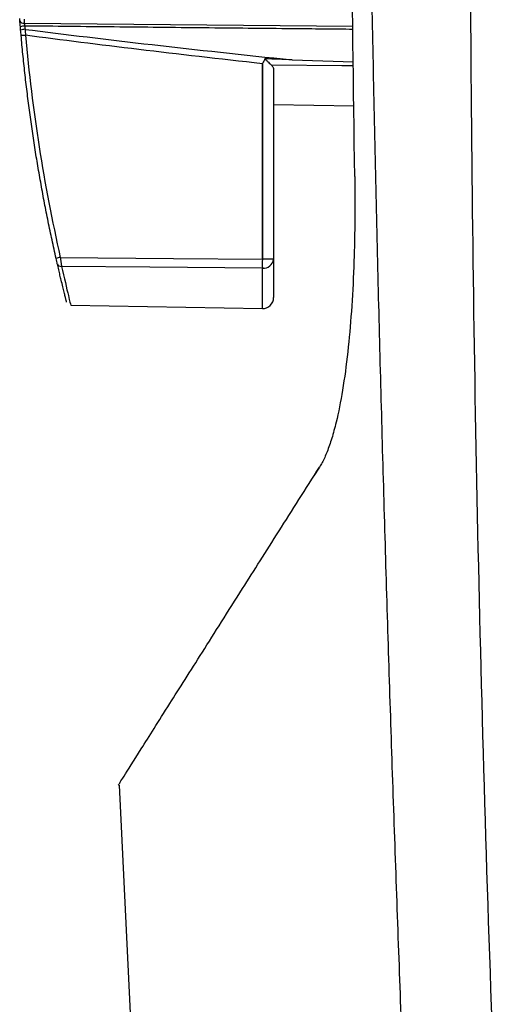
# Model space of a CAD drawing. Header units: millimetres. Extents: x 25 to 1229, y -261 to 1180.
# Tile 154 of 224: x 631 to 653, y 330 to 375. Entities that reach past the tile are written whole.
import ezdxf

# ---------------------------------------------------------------- set-up
doc = ezdxf.new("R2010")
doc.units = ezdxf.units.MM

msp = doc.modelspace()

# ---------------------------------------------------------------- linework, layer by layer
at = {"color": 7, "linetype": 'Continuous', "lineweight": 25}
for p, q in [((631.617, 374.725), (646.546, 374.59)), ((642.42, 364.017), (642.42, 372.889)), ((642.429, 372.906), (642.429, 364.017)), ((643.771, 373.063), (646.561, 372.973)), ((642.929, 372.621), (642.929, 364.017)), ((642.929, 371.042), (646.58, 370.979)), ((642.429, 364.017), (642.42, 364.017)), ((642.929, 364.017), (642.429, 364.017)), ((642.929, 364.017), (642.929, 362.272)), ((642.42, 361.772), (642.42, 363.613)), ((633.73, 361.924), (642.42, 361.772)), ((645.015, 354.583), (644.76, 354.181)), ((635.919, 340.145), (638.289, 291.99))]:
    msp.add_line(p, q, dxfattribs=at)
at = {"color": 7, "linetype": 'Continuous', "lineweight": 25, "flags": 128}
for points in [[(646.563, 372.787), (646.023, 372.792), (642.834, 372.82)], [(633.255, 364.099), (638.388, 364.053), (642.42, 364.017)], [(642.42, 363.613), (637.319, 363.657), (633.311, 363.692)]]:
    msp.add_lwpolyline(points, dxfattribs=at)
at = {"color": 7, "linetype": 'Continuous', "lineweight": 25}
for centre, radius, start, end in [((631.587, 374.897), 0.174, 195.2763, 279.8141), ((631.627, 374.181), 0.419, 87.904, 116.0611), ((631.64, 374.039), 0.411, 87.8784, 116.6392), ((634.423, 342.651), 31.648, 94.9837, 95.3395), ((636.007, 351.732), 12.669, 102.5453, 103.4344), ((633.285, 363.864), 0.174, 198.2785, 278.5293), ((661.197, 363.815), 18.778, 179.3839, 180.616), ((642.471, 364.072), 0.462, 263.7307, 353.1505), ((642.429, 362.272), 0.5, 268.9999, 359.9999)]:
    msp.add_arc(centre, radius, start, end, dxfattribs=at)
for points, knots in [([(649.289, 315.718), (649.217, 317.407), (649.071, 320.792), (648.866, 325.883), (648.669, 331.002), (648.482, 336.147), (648.304, 341.319), (648.137, 346.518), (647.979, 351.744), (647.832, 356.997), (647.695, 362.277), (647.569, 367.583), (647.454, 372.917), (647.349, 378.277), (647.256, 383.664), (647.174, 389.077), (647.103, 394.518), (647.044, 399.985), (646.997, 405.479), (646.961, 410.999), (646.947, 414.689), (646.94, 416.538)], [0, 0, 0, 0, 0.0502629, 0.1007885, 0.1515771, 0.2026286, 0.2539431, 0.3055207, 0.3573614, 0.4094653, 0.4618324, 0.5144629, 0.5673568, 0.6205141, 0.673935, 0.7276196, 0.7815679, 0.83578, 0.8902559, 0.9449959, 1, 1, 1, 1]), ([(652.139, 413.844), (651.811, 397.461), (651.752, 381.067), (652.172, 348.287), (652.65, 331.904), (653.397, 315.531)], [0, 0, 0, 0, 0.5, 0.5, 1, 1, 1, 1]), ([(631.419, 374.851), (631.418, 374.863), (631.417, 374.882), (631.414, 374.917), (631.413, 374.933), (631.412, 374.942)], [0, 0, 0, 0, 0.5, 0.5, 1, 1, 1, 1]), ([(631.617, 374.725), (631.619, 374.717), (631.622, 374.7), (631.629, 374.668), (631.635, 374.633), (631.64, 374.611), (631.643, 374.599)], [0, 0, 0, 0, 0.232247, 0.500689, 0.753256, 1, 1, 1, 1]), ([(646.548, 374.447), (645.635, 374.456), (643.371, 374.478), (639.755, 374.514), (635.699, 374.556), (632.995, 374.585), (631.643, 374.599)], [0, 0, 0, 0, 0.183633, 0.455756, 0.727878, 1, 1, 1, 1]), ([(633.064, 364.055), (633.001, 364.333), (632.877, 364.89), (632.703, 365.727), (632.537, 366.566), (632.381, 367.406), (632.235, 368.248), (632.098, 369.09), (631.97, 369.934), (631.853, 370.778), (631.744, 371.623), (631.645, 372.469), (631.555, 373.315), (631.503, 373.88), (631.477, 374.162)], [0, 0, 0, 0, 0.083602, 0.167155, 0.250659, 0.334115, 0.417521, 0.500879, 0.584188, 0.667448, 0.750659, 0.833822, 0.916935, 1, 1, 1, 1]), ([(642.538, 373.115), (642.56, 373.093), (642.599, 373.054), (642.652, 373.001), (642.71, 372.943), (642.772, 372.881), (642.814, 372.839), (642.834, 372.82)], [0, 0, 0, 0, 0.1966225, 0.3634834, 0.4999262, 0.7662374, 1, 1, 1, 1]), ([(642.834, 372.82), (642.846, 372.808), (642.869, 372.783), (642.896, 372.743), (642.915, 372.703), (642.927, 372.662), (642.928, 372.635), (642.929, 372.621)], [0, 0, 0, 0, 0.199667, 0.397157, 0.594825, 0.795019, 1, 1, 1, 1]), ([(646.61, 367.766), (646.612, 367.608), (646.616, 367.292), (646.619, 366.821), (646.619, 366.355), (646.617, 365.894), (646.612, 365.438), (646.605, 364.987), (646.595, 364.542), (646.582, 364.101), (646.549, 363.122), (646.471, 361.655), (646.303, 359.766), (646.073, 358.055), (645.846, 356.916), (645.672, 356.237), (645.572, 355.888), (645.467, 355.567), (645.36, 355.276), (645.248, 355.014), (645.134, 354.78), (645.055, 354.649), (645.015, 354.583)], [0, 0, 0, 0, 0.028643, 0.057017, 0.085135, 0.113013, 0.140667, 0.168114, 0.195369, 0.22245, 0.249374, 0.376917, 0.499407, 0.626278, 0.749103, 0.785325, 0.821238, 0.856951, 0.892573, 0.928215, 0.963987, 1, 1, 1, 1]), ([(633.54, 362.074), (633.54, 362.075), (633.54, 362.077), (633.536, 362.09), (633.53, 362.113), (633.522, 362.144), (633.507, 362.205), (633.479, 362.316), (633.43, 362.51), (633.369, 362.757), (633.304, 363.024), (633.241, 363.289), (633.183, 363.536), (633.141, 363.718), (633.119, 363.81)], [0, 0, 0, 0, 0.0500637, 0.1000717, 0.1500767, 0.2001317, 0.2502894, 0.3745092, 0.4989789, 0.6241508, 0.7496526, 0.8329896, 0.9163628, 1, 1, 1, 1]), ([(633.255, 364.099), (633.258, 364.075), (633.264, 364.029), (633.273, 363.964), (633.28, 363.904), (633.287, 363.851), (633.294, 363.806), (633.299, 363.768), (633.304, 363.737), (633.308, 363.712), (633.31, 363.698), (633.311, 363.692)], [0, 0, 0, 0, 0.148792, 0.290774, 0.424218, 0.547828, 0.660739, 0.762469, 0.852852, 0.931955, 1, 1, 1, 1]), ([(633.311, 363.692), (633.43, 363.181), (633.667, 362.163), (633.709, 362.004), (633.73, 361.925)], [0, 0, 0, 0, 0.501705, 1, 1, 1, 1]), ([(635.885, 340.143), (635.936, 340.223), (636.036, 340.383), (636.848, 341.671), (638.068, 343.604), (639.642, 346.096), (641.336, 348.774), (643.132, 351.613), (644.389, 353.595), (645.015, 354.583)], [0, 0, 0, 0, 0.167479, 0.334293, 0.50104, 0.64147, 0.78197, 0.891377, 1, 1, 1, 1])]:
    msp.add_open_spline(points, degree=3, knots=knots, dxfattribs=at)
for points in [[(646.61, 367.766), (646.383, 383.957), (646.292, 400.152), (646.334, 416.35)], [(631.443, 374.557), (631.434, 374.664), (631.426, 374.774), (631.419, 374.851)], [(631.456, 374.406), (631.452, 374.456), (631.448, 374.507), (631.443, 374.557)], [(631.614, 374.908), (631.615, 374.84), (631.616, 374.773), (631.617, 374.725)], [(631.643, 374.599), (631.647, 374.549), (631.651, 374.499), (631.655, 374.449)], [(631.477, 374.162), (631.47, 374.244), (631.463, 374.325), (631.456, 374.406)], [(631.655, 374.449), (635.308, 373.986), (639.348, 373.524), (643.771, 373.063)], [(631.655, 374.449), (631.661, 374.36), (631.667, 374.27), (631.673, 374.18)], [(642.42, 372.889), (638.529, 373.318), (634.946, 373.749), (631.673, 374.18)], [(631.673, 374.18), (631.974, 370.792), (632.504, 367.416), (633.255, 364.099)], [(642.429, 372.906), (642.426, 372.9), (642.423, 372.894), (642.42, 372.889)], [(642.538, 373.115), (642.502, 373.045), (642.466, 372.975), (642.429, 372.906)], [(643.771, 373.063), (643.36, 373.08), (642.949, 373.097), (642.538, 373.115)], [(633.119, 363.81), (633.106, 363.866), (633.085, 363.959), (633.064, 364.055)]]:
    msp.add_open_spline(points, degree=3, dxfattribs=at)

doc.saveas('drawing.dxf')
